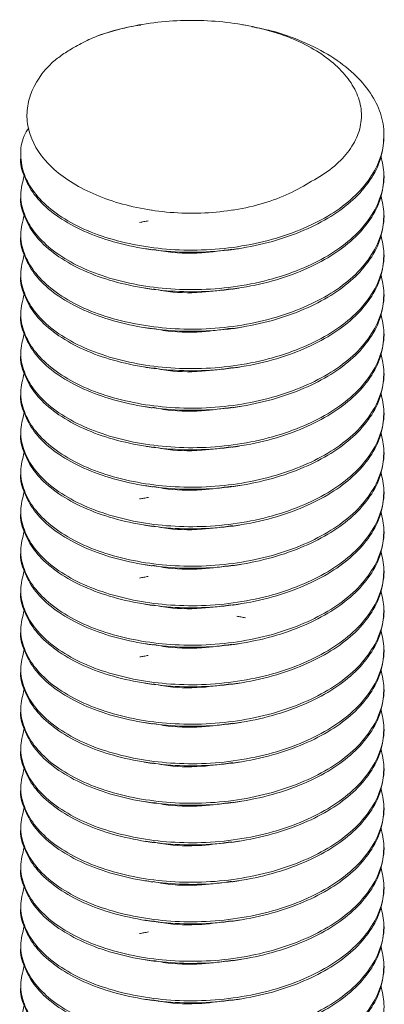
# Model space of a CAD drawing. Header units: millimetres. Extents: x 0 to 420, y 0 to 297.
# Tile 13 of 14: x 211.31 to 217.33, y 164.59 to 180.87. Entities that reach past the tile are written whole.
import ezdxf

# ---------------------------------------------------------------- set-up
doc = ezdxf.new("R2010")
doc.units = ezdxf.units.MM

msp = doc.modelspace()

# ---------------------------------------------------------------- linework, layer by layer
at = {"color": 7, "linetype": 'Continuous', "lineweight": 15}
for p, q in [((213.32, 180.794), (213.307, 180.792)), ((215.034, 180.785), (214.99, 180.792)), ((217.327, 178.93), (217.327, 178.964)), ((211.327, 178.638), (211.327, 178.603)), ((217.327, 178.276), (217.327, 178.311)), ((211.327, 177.984), (211.327, 177.95)), ((213.452, 177.731), (213.5, 177.723)), ((214.823, 177.725), (214.847, 177.729)), ((217.327, 177.623), (217.327, 177.658)), ((211.327, 177.331), (211.327, 177.297)), ((217.327, 176.97), (217.327, 177.004)), ((211.327, 176.678), (211.327, 176.643)), ((217.327, 176.317), (217.327, 176.351)), ((211.327, 176.025), (211.327, 175.99)), ((217.327, 175.663), (217.327, 175.698)), ((211.327, 175.371), (211.327, 175.337)), ((217.327, 175.01), (217.327, 175.045)), ((211.327, 174.718), (211.327, 174.684)), ((217.327, 174.357), (217.327, 174.392)), ((211.327, 174.065), (211.327, 174.03)), ((217.327, 173.704), (217.327, 173.738)), ((211.327, 173.412), (211.327, 173.377)), ((217.327, 173.051), (217.327, 173.085)), ((211.327, 172.758), (211.327, 172.724)), ((217.327, 172.397), (217.327, 172.432)), ((211.327, 172.105), (211.327, 172.071)), ((217.327, 171.744), (217.327, 171.779)), ((211.327, 171.452), (211.327, 171.417)), ((217.327, 171.091), (217.327, 171.125)), ((211.327, 170.799), (211.327, 170.764)), ((217.327, 170.438), (217.327, 170.472)), ((211.327, 170.146), (211.327, 170.111)), ((217.327, 169.784), (217.327, 169.819)), ((211.327, 169.492), (211.327, 169.458)), ((217.327, 169.131), (217.327, 169.166)), ((211.327, 168.839), (211.327, 168.805)), ((217.327, 168.478), (217.327, 168.512)), ((211.327, 168.186), (211.327, 168.151)), ((217.327, 167.825), (217.327, 167.859)), ((211.327, 167.533), (211.327, 167.498)), ((217.327, 167.171), (217.327, 167.206)), ((211.327, 166.879), (211.327, 166.845)), ((217.327, 166.518), (217.327, 166.553)), ((211.327, 166.226), (211.327, 166.192)), ((217.327, 165.865), (217.327, 165.9)), ((211.327, 165.573), (211.327, 165.538)), ((217.327, 165.212), (217.327, 165.246)), ((211.327, 164.92), (211.327, 164.885))]:
    msp.add_line(p, q, dxfattribs=at)
for points, knots in [([(212.586, 180.602), (212.876, 180.708), (213.191, 180.782), (213.861, 180.867), (214.201, 180.874), (214.71, 180.835), (214.876, 180.814), (215.198, 180.754), (215.357, 180.716), (215.658, 180.623), (215.799, 180.569), (216.064, 180.446), (216.187, 180.377), (216.409, 180.227), (216.507, 180.147), (216.676, 179.977), (216.748, 179.886), (216.861, 179.701), (216.902, 179.606), (216.952, 179.411), (216.96, 179.311), (216.943, 179.116), (216.917, 179.019), (216.832, 178.827), (216.773, 178.734), (216.626, 178.558), (216.537, 178.473), (216.329, 178.316), (216.213, 178.243), (216.084, 178.178)], [0, 0, 0, 0, 0.125, 0.125, 0.25, 0.25, 0.3125, 0.3125, 0.375, 0.375, 0.4375, 0.4375, 0.5, 0.5, 0.5625, 0.5625, 0.625, 0.625, 0.6875, 0.6875, 0.75, 0.75, 0.8125, 0.8125, 0.875, 0.875, 0.9375, 0.9375, 1, 1, 1, 1]), ([(215.142, 180.757), (215.251, 180.736), (215.549, 180.68), (215.997, 180.517), (216.463, 180.278), (216.842, 179.988), (217.118, 179.667), (217.287, 179.326), (217.347, 178.97), (217.29, 178.605), (217.115, 178.251), (216.833, 177.929), (216.462, 177.649), (216.011, 177.416), (215.489, 177.232), (214.913, 177.11), (214.319, 177.055), (213.735, 177.07), (213.177, 177.149), (212.656, 177.288), (212.192, 177.485), (211.812, 177.732), (211.537, 178.012), (211.366, 178.316), (211.312, 178.632), (211.341, 178.894), (211.431, 179.04), (211.458, 179.083)], [0, 0, 0, 0, 0.023854, 0.065491, 0.107964, 0.150437, 0.192075, 0.232358, 0.273545, 0.315829, 0.358397, 0.400402, 0.441062, 0.481722, 0.523726, 0.566294, 0.608579, 0.649766, 0.690049, 0.731686, 0.77416, 0.816633, 0.85827, 0.898553, 0.93974, 0.982025, 1, 1, 1, 1]), ([(212.586, 180.602), (212.758, 180.662), (212.986, 180.741), (213.247, 180.775), (213.31, 180.784)], [0, 0, 0, 0, 0.758297, 1, 1, 1, 1]), ([(212.585, 180.602), (212.541, 180.583), (212.452, 180.546), (212.326, 180.483), (212.178, 180.402), (212.015, 180.301), (211.907, 180.215), (211.853, 180.172)], [0, 0, 0, 0, 0.157103, 0.315012, 0.474206, 0.738319, 1, 1, 1, 1]), ([(216.084, 178.178), (215.971, 178.104), (215.847, 178.037), (215.577, 177.918), (215.431, 177.866), (215.127, 177.781), (214.969, 177.747), (214.639, 177.698), (214.471, 177.683), (214.134, 177.671), (213.964, 177.675), (213.627, 177.703), (213.463, 177.726), (213.143, 177.789), (212.986, 177.83), (212.692, 177.925), (212.553, 177.981), (212.293, 178.107), (212.172, 178.177), (211.958, 178.327), (211.864, 178.408), (211.617, 178.666), (211.511, 178.852), (211.436, 179.144), (211.426, 179.242), (211.435, 179.436), (211.454, 179.534), (211.555, 179.822), (211.677, 180.003), (211.853, 180.172)], [0, 0, 0, 0, 0.0625, 0.0625, 0.125, 0.125, 0.1875, 0.1875, 0.25, 0.25, 0.3125, 0.3125, 0.375, 0.375, 0.4375, 0.4375, 0.5, 0.5, 0.5625, 0.5625, 0.625, 0.625, 0.75, 0.75, 0.8125, 0.8125, 0.875, 0.875, 1, 1, 1, 1]), ([(217.326, 178.93), (217.316, 178.81), (217.294, 178.568), (217.114, 178.217), (216.834, 177.894), (216.462, 177.615), (216.011, 177.381), (215.489, 177.198), (214.913, 177.075), (214.319, 177.021), (213.735, 177.035), (213.177, 177.115), (212.656, 177.253), (212.192, 177.451), (211.813, 177.697), (211.534, 177.978), (211.376, 178.281), (211.309, 178.494), (211.328, 178.601), (211.329, 178.603)], [0, 0, 0, 0, 0.062023, 0.125921, 0.188973, 0.250005, 0.311038, 0.37409, 0.437987, 0.501458, 0.563283, 0.62375, 0.68625, 0.750005, 0.81376, 0.87626, 0.936727, 0.998552, 1, 1, 1, 1]), ([(217.277, 178.618), (217.3, 178.519), (217.351, 178.298), (217.288, 177.952), (217.116, 177.598), (216.833, 177.275), (216.462, 176.996), (216.011, 176.763), (215.489, 176.579), (214.913, 176.456), (214.319, 176.402), (213.735, 176.417), (213.177, 176.496), (212.656, 176.635), (212.192, 176.832), (211.812, 177.079), (211.536, 177.359), (211.369, 177.663), (211.303, 177.98), (211.357, 178.19), (211.384, 178.296)], [0, 0, 0, 0, 0.046777, 0.103697, 0.160998, 0.217541, 0.272273, 0.327006, 0.383549, 0.44085, 0.49777, 0.553212, 0.607437, 0.663486, 0.72066, 0.777833, 0.833882, 0.888107, 0.943549, 1, 1, 1, 1]), ([(217.326, 178.276), (217.316, 178.157), (217.294, 177.915), (217.114, 177.563), (216.834, 177.241), (216.462, 176.962), (216.011, 176.728), (215.489, 176.545), (214.913, 176.422), (214.319, 176.368), (213.735, 176.382), (213.177, 176.461), (212.656, 176.6), (212.192, 176.798), (211.813, 177.044), (211.534, 177.324), (211.376, 177.628), (211.309, 177.84), (211.328, 177.947), (211.329, 177.95)], [0, 0, 0, 0, 0.062023, 0.125921, 0.188973, 0.250005, 0.311038, 0.37409, 0.437987, 0.501458, 0.563283, 0.62375, 0.68625, 0.750005, 0.81376, 0.87626, 0.936727, 0.998552, 1, 1, 1, 1]), ([(217.277, 177.965), (217.3, 177.865), (217.351, 177.645), (217.288, 177.298), (217.116, 176.945), (216.833, 176.622), (216.462, 176.343), (216.011, 176.11), (215.489, 175.926), (214.913, 175.803), (214.319, 175.749), (213.735, 175.763), (213.177, 175.843), (212.656, 175.981), (212.192, 176.179), (211.812, 176.425), (211.536, 176.706), (211.369, 177.01), (211.303, 177.326), (211.357, 177.537), (211.384, 177.643)], [0, 0, 0, 0, 0.046777, 0.103697, 0.160998, 0.217541, 0.272273, 0.327006, 0.383549, 0.44085, 0.49777, 0.553212, 0.607437, 0.663486, 0.72066, 0.777833, 0.833882, 0.888107, 0.943549, 1, 1, 1, 1]), ([(217.326, 177.623), (217.316, 177.504), (217.294, 177.261), (217.114, 176.91), (216.834, 176.588), (216.462, 176.308), (216.011, 176.075), (215.489, 175.891), (214.913, 175.769), (214.319, 175.714), (213.735, 175.729), (213.177, 175.808), (212.656, 175.947), (212.192, 176.144), (211.813, 176.391), (211.534, 176.671), (211.376, 176.975), (211.309, 177.187), (211.328, 177.294), (211.329, 177.296)], [0, 0, 0, 0, 0.062023, 0.125921, 0.188973, 0.250005, 0.311038, 0.37409, 0.437987, 0.501458, 0.563283, 0.62375, 0.68625, 0.750005, 0.81376, 0.87626, 0.936727, 0.998552, 1, 1, 1, 1]), ([(213.433, 177.548), (213.409, 177.543), (213.359, 177.535), (213.314, 177.527), (213.291, 177.523)], [0, 0, 0, 0, 0.499896, 1, 1, 1, 1]), ([(217.277, 177.311), (217.3, 177.212), (217.351, 176.992), (217.288, 176.645), (217.116, 176.291), (216.833, 175.969), (216.462, 175.69), (216.011, 175.456), (215.489, 175.273), (214.913, 175.15), (214.319, 175.096), (213.735, 175.11), (213.177, 175.19), (212.656, 175.328), (212.192, 175.526), (211.812, 175.772), (211.536, 176.052), (211.369, 176.356), (211.303, 176.673), (211.357, 176.883), (211.384, 176.99)], [0, 0, 0, 0, 0.0467771, 0.1036968, 0.160998, 0.2175411, 0.2722735, 0.3270059, 0.3835489, 0.4408502, 0.4977698, 0.5532124, 0.6074375, 0.6634861, 0.7206596, 0.7778331, 0.8338817, 0.8881067, 0.9435493, 1, 1, 1, 1]), ([(217.326, 176.97), (217.316, 176.851), (217.294, 176.608), (217.114, 176.257), (216.834, 175.934), (216.462, 175.655), (216.011, 175.422), (215.489, 175.238), (214.913, 175.115), (214.319, 175.061), (213.735, 175.076), (213.177, 175.155), (212.656, 175.294), (212.192, 175.491), (211.813, 175.738), (211.534, 176.018), (211.376, 176.322), (211.309, 176.534), (211.328, 176.641), (211.329, 176.643)], [0, 0, 0, 0, 0.062023, 0.125921, 0.188973, 0.250005, 0.311038, 0.37409, 0.437987, 0.501458, 0.563283, 0.62375, 0.68625, 0.750005, 0.81376, 0.87626, 0.936727, 0.998552, 1, 1, 1, 1]), ([(213.388, 177.088), (213.407, 177.085), (213.449, 177.078), (213.489, 177.072), (213.511, 177.068)], [0, 0, 0, 0, 0.450234, 1, 1, 1, 1]), ([(214.813, 177.08), (214.648, 177.056), (214.274, 177.003), (213.823, 177.013), (213.573, 177.065), (213.518, 177.076)], [0, 0, 0, 0, 0.380334, 0.863906, 1, 1, 1, 1]), ([(214.814, 177.071), (214.834, 177.074), (214.875, 177.081), (214.917, 177.087), (214.938, 177.091)], [0, 0, 0, 0, 0.499974, 1, 1, 1, 1]), ([(217.277, 176.658), (217.3, 176.559), (217.351, 176.339), (217.288, 175.992), (217.116, 175.638), (216.833, 175.316), (216.462, 175.036), (216.011, 174.803), (215.489, 174.619), (214.913, 174.497), (214.319, 174.442), (213.735, 174.457), (213.177, 174.536), (212.656, 174.675), (212.192, 174.872), (211.812, 175.119), (211.536, 175.399), (211.369, 175.703), (211.303, 176.02), (211.357, 176.23), (211.384, 176.336)], [0, 0, 0, 0, 0.046777, 0.103697, 0.160998, 0.217541, 0.272273, 0.327006, 0.383549, 0.44085, 0.49777, 0.553212, 0.607437, 0.663486, 0.72066, 0.777833, 0.833882, 0.888107, 0.943549, 1, 1, 1, 1]), ([(217.326, 176.317), (217.316, 176.197), (217.294, 175.955), (217.114, 175.604), (216.834, 175.281), (216.462, 175.002), (216.011, 174.769), (215.489, 174.585), (214.913, 174.462), (214.319, 174.408), (213.735, 174.422), (213.177, 174.502), (212.656, 174.64), (212.192, 174.838), (211.813, 175.084), (211.534, 175.365), (211.376, 175.668), (211.309, 175.881), (211.328, 175.988), (211.329, 175.99)], [0, 0, 0, 0, 0.062023, 0.125921, 0.188973, 0.250005, 0.311038, 0.37409, 0.437987, 0.501458, 0.563283, 0.62375, 0.68625, 0.750005, 0.81376, 0.87626, 0.936727, 0.998552, 1, 1, 1, 1]), ([(213.376, 176.437), (213.398, 176.433), (213.442, 176.426), (213.488, 176.419), (213.511, 176.415)], [0, 0, 0, 0, 0.500061, 1, 1, 1, 1]), ([(214.812, 176.427), (214.648, 176.403), (214.274, 176.349), (213.823, 176.36), (213.573, 176.412), (213.518, 176.423)], [0, 0, 0, 0, 0.380022, 0.863767, 1, 1, 1, 1]), ([(214.814, 176.417), (214.835, 176.421), (214.879, 176.428), (214.925, 176.435), (214.948, 176.439)], [0, 0, 0, 0, 0.499943, 1, 1, 1, 1]), ([(217.277, 176.005), (217.3, 175.906), (217.351, 175.686), (217.288, 175.339), (217.116, 174.985), (216.833, 174.662), (216.462, 174.383), (216.011, 174.15), (215.489, 173.966), (214.913, 173.843), (214.319, 173.789), (213.735, 173.804), (213.177, 173.883), (212.656, 174.022), (212.192, 174.219), (211.812, 174.466), (211.536, 174.746), (211.369, 175.05), (211.303, 175.367), (211.357, 175.577), (211.384, 175.683)], [0, 0, 0, 0, 0.0467771, 0.1036968, 0.160998, 0.2175411, 0.2722735, 0.3270059, 0.3835489, 0.4408502, 0.4977698, 0.5532124, 0.6074375, 0.6634861, 0.7206596, 0.7778331, 0.8338817, 0.8881067, 0.9435493, 1, 1, 1, 1]), ([(213.369, 175.784), (213.391, 175.781), (213.434, 175.774), (213.48, 175.767), (213.504, 175.763)], [0, 0, 0, 0, 0.500069, 1, 1, 1, 1]), ([(214.824, 175.775), (214.656, 175.751), (214.278, 175.696), (213.82, 175.707), (213.568, 175.759), (213.511, 175.771)], [0, 0, 0, 0, 0.38299, 0.859694, 1, 1, 1, 1]), ([(214.825, 175.766), (214.846, 175.769), (214.889, 175.776), (214.935, 175.784), (214.958, 175.788)], [0, 0, 0, 0, 0.499955, 1, 1, 1, 1]), ([(217.326, 175.664), (217.316, 175.544), (217.294, 175.302), (217.114, 174.95), (216.834, 174.628), (216.462, 174.349), (216.011, 174.115), (215.489, 173.932), (214.913, 173.809), (214.319, 173.755), (213.735, 173.769), (213.177, 173.849), (212.656, 173.987), (212.192, 174.185), (211.813, 174.431), (211.534, 174.712), (211.376, 175.015), (211.309, 175.227), (211.328, 175.334), (211.329, 175.337)], [0, 0, 0, 0, 0.062023, 0.125921, 0.188973, 0.250005, 0.311038, 0.37409, 0.437987, 0.501458, 0.563283, 0.62375, 0.68625, 0.750005, 0.81376, 0.87626, 0.936727, 0.998552, 1, 1, 1, 1]), ([(217.277, 175.352), (217.3, 175.252), (217.351, 175.032), (217.288, 174.685), (217.116, 174.332), (216.833, 174.009), (216.462, 173.73), (216.011, 173.497), (215.489, 173.313), (214.913, 173.19), (214.319, 173.136), (213.735, 173.15), (213.177, 173.23), (212.656, 173.368), (212.192, 173.566), (211.812, 173.813), (211.536, 174.093), (211.369, 174.397), (211.303, 174.713), (211.357, 174.924), (211.384, 175.03)], [0, 0, 0, 0, 0.0467771, 0.1036968, 0.160998, 0.2175411, 0.2722735, 0.3270059, 0.3835489, 0.4408502, 0.4977698, 0.5532124, 0.6074375, 0.6634861, 0.7206596, 0.7778331, 0.8338817, 0.8881067, 0.9435493, 1, 1, 1, 1]), ([(213.367, 175.132), (213.388, 175.128), (213.431, 175.121), (213.476, 175.114), (213.499, 175.11)], [0, 0, 0, 0, 0.50008, 1, 1, 1, 1]), ([(214.826, 175.122), (214.657, 175.098), (214.279, 175.043), (213.819, 175.054), (213.565, 175.107), (213.507, 175.119)], [0, 0, 0, 0, 0.382871, 0.857072, 1, 1, 1, 1]), ([(214.827, 175.113), (214.849, 175.117), (214.891, 175.123), (214.936, 175.131), (214.958, 175.134)], [0, 0, 0, 0, 0.499963, 1, 1, 1, 1]), ([(217.326, 175.01), (217.316, 174.891), (217.294, 174.648), (217.114, 174.297), (216.834, 173.975), (216.462, 173.696), (216.011, 173.462), (215.489, 173.278), (214.913, 173.156), (214.319, 173.101), (213.735, 173.116), (213.177, 173.195), (212.656, 173.334), (212.192, 173.532), (211.813, 173.778), (211.534, 174.058), (211.376, 174.362), (211.309, 174.574), (211.328, 174.681), (211.329, 174.684)], [0, 0, 0, 0, 0.062023, 0.125921, 0.188973, 0.250005, 0.311038, 0.37409, 0.437987, 0.501458, 0.563283, 0.62375, 0.68625, 0.750005, 0.81376, 0.87626, 0.936727, 0.998552, 1, 1, 1, 1]), ([(217.277, 174.698), (217.3, 174.599), (217.351, 174.379), (217.288, 174.032), (217.116, 173.679), (216.833, 173.356), (216.462, 173.077), (216.011, 172.843), (215.489, 172.66), (214.913, 172.537), (214.319, 172.483), (213.735, 172.497), (213.177, 172.577), (212.656, 172.715), (212.192, 172.913), (211.812, 173.159), (211.536, 173.439), (211.369, 173.743), (211.303, 174.06), (211.357, 174.271), (211.384, 174.377)], [0, 0, 0, 0, 0.046777, 0.103697, 0.160998, 0.217541, 0.272273, 0.327006, 0.383549, 0.44085, 0.49777, 0.553212, 0.607437, 0.663486, 0.72066, 0.777833, 0.833882, 0.888107, 0.943549, 1, 1, 1, 1]), ([(213.374, 174.477), (213.394, 174.474), (213.434, 174.468), (213.478, 174.46), (213.5, 174.457)], [0, 0, 0, 0, 0.500104, 1, 1, 1, 1]), ([(214.822, 174.468), (214.654, 174.444), (214.277, 174.39), (213.819, 174.4), (213.566, 174.453), (213.508, 174.466)], [0, 0, 0, 0, 0.381344, 0.85745, 1, 1, 1, 1]), ([(214.823, 174.459), (214.844, 174.463), (214.886, 174.469), (214.929, 174.476), (214.951, 174.48)], [0, 0, 0, 0, 0.499969, 1, 1, 1, 1]), ([(217.326, 174.357), (217.316, 174.238), (217.294, 173.995), (217.114, 173.644), (216.834, 173.321), (216.462, 173.042), (216.011, 172.809), (215.489, 172.625), (214.913, 172.502), (214.319, 172.448), (213.735, 172.463), (213.177, 172.542), (212.656, 172.681), (212.192, 172.878), (211.813, 173.125), (211.534, 173.405), (211.376, 173.709), (211.309, 173.921), (211.328, 174.028), (211.329, 174.03)], [0, 0, 0, 0, 0.062023, 0.125921, 0.188973, 0.250005, 0.311038, 0.37409, 0.437987, 0.501458, 0.563283, 0.62375, 0.68625, 0.750005, 0.81376, 0.87626, 0.936727, 0.998552, 1, 1, 1, 1]), ([(217.277, 174.045), (217.3, 173.946), (217.351, 173.726), (217.288, 173.379), (217.116, 173.025), (216.833, 172.703), (216.462, 172.424), (216.011, 172.19), (215.489, 172.006), (214.913, 171.884), (214.319, 171.83), (213.735, 171.844), (213.177, 171.923), (212.656, 172.062), (212.192, 172.26), (211.812, 172.506), (211.536, 172.786), (211.369, 173.09), (211.303, 173.407), (211.357, 173.617), (211.384, 173.723)], [0, 0, 0, 0, 0.0467771, 0.1036968, 0.160998, 0.2175411, 0.2722735, 0.3270059, 0.3835489, 0.4408502, 0.4977698, 0.5532124, 0.6074375, 0.6634861, 0.7206596, 0.7778331, 0.8338817, 0.8881067, 0.9435493, 1, 1, 1, 1]), ([(213.388, 173.822), (213.407, 173.819), (213.45, 173.812), (213.49, 173.805), (213.511, 173.802)], [0, 0, 0, 0, 0.458891, 1, 1, 1, 1]), ([(214.813, 173.814), (214.648, 173.79), (214.274, 173.737), (213.823, 173.747), (213.573, 173.799), (213.519, 173.81)], [0, 0, 0, 0, 0.380333, 0.864, 1, 1, 1, 1]), ([(214.814, 173.805), (214.834, 173.808), (214.875, 173.814), (214.917, 173.821), (214.938, 173.825)], [0, 0, 0, 0, 0.4999742, 1, 1, 1, 1]), ([(217.326, 173.704), (217.316, 173.584), (217.294, 173.342), (217.114, 172.991), (216.834, 172.668), (216.462, 172.389), (216.011, 172.156), (215.489, 171.972), (214.913, 171.849), (214.319, 171.795), (213.735, 171.81), (213.177, 171.889), (212.656, 172.027), (212.192, 172.225), (211.813, 172.472), (211.534, 172.752), (211.376, 173.055), (211.309, 173.268), (211.328, 173.375), (211.329, 173.377)], [0, 0, 0, 0, 0.062023, 0.125921, 0.188973, 0.250005, 0.311038, 0.37409, 0.437987, 0.501458, 0.563283, 0.62375, 0.68625, 0.750005, 0.81376, 0.87626, 0.936727, 0.998552, 1, 1, 1, 1]), ([(217.277, 173.392), (217.3, 173.293), (217.351, 173.073), (217.288, 172.726), (217.116, 172.372), (216.833, 172.049), (216.462, 171.77), (216.011, 171.537), (215.489, 171.353), (214.913, 171.23), (214.319, 171.176), (213.735, 171.191), (213.177, 171.27), (212.656, 171.409), (212.192, 171.606), (211.812, 171.853), (211.536, 172.133), (211.369, 172.437), (211.303, 172.754), (211.357, 172.964), (211.384, 173.07)], [0, 0, 0, 0, 0.046777, 0.103697, 0.160998, 0.217541, 0.272273, 0.327006, 0.383549, 0.44085, 0.49777, 0.553212, 0.607437, 0.663486, 0.72066, 0.777833, 0.833882, 0.888107, 0.943549, 1, 1, 1, 1]), ([(213.376, 173.17), (213.398, 173.167), (213.442, 173.16), (213.488, 173.152), (213.511, 173.149)], [0, 0, 0, 0, 0.500061, 1, 1, 1, 1]), ([(214.812, 173.161), (214.648, 173.137), (214.274, 173.083), (213.823, 173.093), (213.573, 173.146), (213.518, 173.157)], [0, 0, 0, 0, 0.379732, 0.863652, 1, 1, 1, 1]), ([(214.813, 173.151), (214.835, 173.155), (214.878, 173.162), (214.924, 173.169), (214.947, 173.173)], [0, 0, 0, 0, 0.4999444, 1, 1, 1, 1]), ([(217.326, 173.051), (217.316, 172.931), (217.294, 172.689), (217.114, 172.338), (216.834, 172.015), (216.462, 171.736), (216.011, 171.502), (215.489, 171.319), (214.913, 171.196), (214.319, 171.142), (213.735, 171.156), (213.177, 171.236), (212.656, 171.374), (212.192, 171.572), (211.813, 171.818), (211.534, 172.099), (211.376, 172.402), (211.309, 172.614), (211.328, 172.721), (211.329, 172.724)], [0, 0, 0, 0, 0.062023, 0.125921, 0.188973, 0.250005, 0.311038, 0.37409, 0.437987, 0.501458, 0.563283, 0.62375, 0.68625, 0.750005, 0.81376, 0.87626, 0.936727, 0.998552, 1, 1, 1, 1]), ([(213.435, 172.975), (213.41, 172.971), (213.36, 172.962), (213.313, 172.954), (213.29, 172.95)], [0, 0, 0, 0, 0.499912, 1, 1, 1, 1]), ([(217.277, 172.739), (217.3, 172.639), (217.351, 172.419), (217.288, 172.072), (217.116, 171.719), (216.833, 171.396), (216.462, 171.117), (216.011, 170.884), (215.489, 170.7), (214.913, 170.577), (214.319, 170.523), (213.735, 170.538), (213.177, 170.617), (212.656, 170.756), (212.192, 170.953), (211.812, 171.2), (211.536, 171.48), (211.369, 171.784), (211.303, 172.1), (211.357, 172.311), (211.384, 172.417)], [0, 0, 0, 0, 0.046777, 0.103697, 0.160998, 0.217541, 0.272273, 0.327006, 0.383549, 0.44085, 0.49777, 0.553212, 0.607437, 0.663486, 0.72066, 0.777833, 0.833882, 0.888107, 0.943549, 1, 1, 1, 1]), ([(213.369, 172.518), (213.391, 172.515), (213.434, 172.508), (213.48, 172.5), (213.504, 172.497)], [0, 0, 0, 0, 0.50007, 1, 1, 1, 1]), ([(214.824, 172.509), (214.656, 172.485), (214.278, 172.43), (213.82, 172.441), (213.568, 172.493), (213.511, 172.505)], [0, 0, 0, 0, 0.382998, 0.859663, 1, 1, 1, 1]), ([(214.825, 172.5), (214.846, 172.503), (214.89, 172.51), (214.935, 172.518), (214.958, 172.521)], [0, 0, 0, 0, 0.4999551, 1, 1, 1, 1]), ([(217.326, 172.397), (217.316, 172.278), (217.294, 172.035), (217.114, 171.684), (216.834, 171.362), (216.462, 171.083), (216.011, 170.849), (215.489, 170.665), (214.913, 170.543), (214.319, 170.489), (213.735, 170.503), (213.177, 170.582), (212.656, 170.721), (212.192, 170.919), (211.813, 171.165), (211.534, 171.445), (211.376, 171.749), (211.309, 171.961), (211.328, 172.068), (211.329, 172.071)], [0, 0, 0, 0, 0.062023, 0.125921, 0.188973, 0.250005, 0.311038, 0.37409, 0.437987, 0.501458, 0.563283, 0.62375, 0.68625, 0.750005, 0.81376, 0.87626, 0.936727, 0.998552, 1, 1, 1, 1]), ([(217.277, 172.086), (217.3, 171.986), (217.351, 171.766), (217.288, 171.419), (217.116, 171.066), (216.833, 170.743), (216.462, 170.464), (216.011, 170.23), (215.489, 170.047), (214.913, 169.924), (214.319, 169.87), (213.735, 169.884), (213.177, 169.964), (212.656, 170.102), (212.192, 170.3), (211.812, 170.546), (211.536, 170.827), (211.369, 171.13), (211.303, 171.447), (211.357, 171.658), (211.384, 171.764)], [0, 0, 0, 0, 0.046777, 0.103697, 0.160998, 0.217541, 0.272273, 0.327006, 0.383549, 0.44085, 0.49777, 0.553212, 0.607437, 0.663486, 0.72066, 0.777833, 0.833882, 0.888107, 0.943549, 1, 1, 1, 1]), ([(213.367, 171.865), (213.388, 171.862), (213.431, 171.855), (213.476, 171.848), (213.499, 171.844)], [0, 0, 0, 0, 0.500081, 1, 1, 1, 1]), ([(214.826, 171.856), (214.657, 171.831), (214.279, 171.777), (213.819, 171.787), (213.565, 171.841), (213.507, 171.853)], [0, 0, 0, 0, 0.382861, 0.857057, 1, 1, 1, 1]), ([(214.827, 171.847), (214.849, 171.85), (214.891, 171.857), (214.936, 171.865), (214.958, 171.868)], [0, 0, 0, 0, 0.499963, 1, 1, 1, 1]), ([(217.326, 171.744), (217.316, 171.625), (217.294, 171.382), (217.114, 171.031), (216.834, 170.708), (216.462, 170.429), (216.011, 170.196), (215.489, 170.012), (214.913, 169.889), (214.319, 169.835), (213.735, 169.85), (213.177, 169.929), (212.656, 170.068), (212.192, 170.265), (211.813, 170.512), (211.534, 170.792), (211.376, 171.096), (211.309, 171.308), (211.328, 171.415), (211.329, 171.417)], [0, 0, 0, 0, 0.062023, 0.125921, 0.188973, 0.250005, 0.311038, 0.37409, 0.437987, 0.501458, 0.563283, 0.62375, 0.68625, 0.750005, 0.81376, 0.87626, 0.936727, 0.998552, 1, 1, 1, 1]), ([(213.434, 171.669), (213.409, 171.664), (213.359, 171.655), (213.313, 171.647), (213.29, 171.643)], [0, 0, 0, 0, 0.499903, 1, 1, 1, 1]), ([(217.277, 171.432), (217.3, 171.333), (217.351, 171.113), (217.288, 170.766), (217.116, 170.412), (216.833, 170.09), (216.462, 169.811), (216.011, 169.577), (215.489, 169.393), (214.913, 169.271), (214.319, 169.217), (213.735, 169.231), (213.177, 169.31), (212.656, 169.449), (212.192, 169.647), (211.812, 169.893), (211.536, 170.173), (211.369, 170.477), (211.303, 170.794), (211.357, 171.004), (211.384, 171.111)], [0, 0, 0, 0, 0.0467771, 0.1036968, 0.160998, 0.2175411, 0.2722735, 0.3270059, 0.3835489, 0.4408502, 0.4977698, 0.5532124, 0.6074375, 0.6634861, 0.7206596, 0.7778331, 0.8338817, 0.8881067, 0.9435493, 1, 1, 1, 1]), ([(213.374, 171.211), (213.394, 171.208), (213.434, 171.201), (213.478, 171.194), (213.501, 171.191)], [0, 0, 0, 0, 0.5001039, 1, 1, 1, 1]), ([(214.822, 171.202), (214.654, 171.178), (214.277, 171.124), (213.819, 171.134), (213.566, 171.187), (213.508, 171.199)], [0, 0, 0, 0, 0.381331, 0.857473, 1, 1, 1, 1]), ([(214.823, 171.193), (214.844, 171.196), (214.885, 171.203), (214.929, 171.21), (214.951, 171.214)], [0, 0, 0, 0, 0.499969, 1, 1, 1, 1]), ([(217.326, 171.091), (217.316, 170.971), (217.294, 170.729), (217.114, 170.378), (216.834, 170.055), (216.462, 169.776), (216.011, 169.543), (215.489, 169.359), (214.913, 169.236), (214.319, 169.182), (213.735, 169.197), (213.177, 169.276), (212.656, 169.415), (212.192, 169.612), (211.813, 169.859), (211.534, 170.139), (211.376, 170.443), (211.309, 170.655), (211.328, 170.762), (211.329, 170.764)], [0, 0, 0, 0, 0.062023, 0.125921, 0.188973, 0.250005, 0.311038, 0.37409, 0.437987, 0.501458, 0.563283, 0.62375, 0.68625, 0.750005, 0.81376, 0.87626, 0.936727, 0.998552, 1, 1, 1, 1]), ([(215.038, 170.986), (215.013, 170.99), (214.964, 170.998), (214.917, 171.007), (214.894, 171.011)], [0, 0, 0, 0, 0.500034, 1, 1, 1, 1]), ([(217.277, 170.779), (217.3, 170.68), (217.351, 170.46), (217.288, 170.113), (217.116, 169.759), (216.833, 169.436), (216.462, 169.157), (216.011, 168.924), (215.489, 168.74), (214.913, 168.618), (214.319, 168.563), (213.735, 168.578), (213.177, 168.657), (212.656, 168.796), (212.192, 168.993), (211.812, 169.24), (211.536, 169.52), (211.369, 169.824), (211.303, 170.141), (211.357, 170.351), (211.384, 170.457)], [0, 0, 0, 0, 0.046777, 0.103697, 0.160998, 0.217541, 0.272273, 0.327006, 0.383549, 0.44085, 0.49777, 0.553212, 0.607437, 0.663486, 0.72066, 0.777833, 0.833882, 0.888107, 0.943549, 1, 1, 1, 1]), ([(213.388, 170.556), (213.408, 170.552), (213.45, 170.546), (213.49, 170.539), (213.511, 170.536)], [0, 0, 0, 0, 0.467428, 1, 1, 1, 1]), ([(214.813, 170.548), (214.648, 170.524), (214.274, 170.47), (213.823, 170.481), (213.573, 170.533), (213.519, 170.544)], [0, 0, 0, 0, 0.380333, 0.864095, 1, 1, 1, 1]), ([(214.814, 170.538), (214.834, 170.542), (214.875, 170.548), (214.917, 170.555), (214.938, 170.558)], [0, 0, 0, 0, 0.499974, 1, 1, 1, 1]), ([(217.326, 170.438), (217.316, 170.318), (217.294, 170.076), (217.114, 169.725), (216.834, 169.402), (216.462, 169.123), (216.011, 168.889), (215.489, 168.706), (214.913, 168.583), (214.319, 168.529), (213.735, 168.543), (213.177, 168.623), (212.656, 168.761), (212.192, 168.959), (211.813, 169.205), (211.534, 169.486), (211.376, 169.789), (211.309, 170.002), (211.328, 170.108), (211.329, 170.111)], [0, 0, 0, 0, 0.062023, 0.125921, 0.188973, 0.250005, 0.311038, 0.37409, 0.437987, 0.501458, 0.563283, 0.62375, 0.68625, 0.750005, 0.81376, 0.87626, 0.936727, 0.998552, 1, 1, 1, 1]), ([(213.433, 170.362), (213.409, 170.358), (213.36, 170.349), (213.314, 170.341), (213.292, 170.337)], [0, 0, 0, 0, 0.499895, 1, 1, 1, 1]), ([(217.277, 170.126), (217.3, 170.027), (217.351, 169.806), (217.288, 169.46), (217.116, 169.106), (216.833, 168.783), (216.462, 168.504), (216.011, 168.271), (215.489, 168.087), (214.913, 167.964), (214.319, 167.91), (213.735, 167.925), (213.177, 168.004), (212.656, 168.143), (212.192, 168.34), (211.812, 168.587), (211.536, 168.867), (211.369, 169.171), (211.303, 169.488), (211.357, 169.698), (211.384, 169.804)], [0, 0, 0, 0, 0.0467771, 0.1036968, 0.160998, 0.2175411, 0.2722735, 0.3270059, 0.3835489, 0.4408502, 0.4977698, 0.5532124, 0.6074375, 0.6634861, 0.7206596, 0.7778331, 0.8338817, 0.8881067, 0.9435493, 1, 1, 1, 1]), ([(213.376, 169.904), (213.398, 169.901), (213.441, 169.894), (213.488, 169.886), (213.511, 169.882)], [0, 0, 0, 0, 0.5000615, 1, 1, 1, 1]), ([(214.813, 169.895), (214.648, 169.871), (214.274, 169.817), (213.823, 169.827), (213.573, 169.88), (213.518, 169.891)], [0, 0, 0, 0, 0.380098, 0.863682, 1, 1, 1, 1]), ([(214.814, 169.885), (214.836, 169.889), (214.879, 169.896), (214.925, 169.903), (214.948, 169.907)], [0, 0, 0, 0, 0.499944, 1, 1, 1, 1]), ([(217.326, 169.784), (217.316, 169.665), (217.294, 169.423), (217.114, 169.071), (216.834, 168.749), (216.462, 168.47), (216.011, 168.236), (215.489, 168.053), (214.913, 167.93), (214.319, 167.876), (213.735, 167.89), (213.177, 167.969), (212.656, 168.108), (212.192, 168.306), (211.813, 168.552), (211.534, 168.832), (211.376, 169.136), (211.309, 169.348), (211.328, 169.455), (211.329, 169.458)], [0, 0, 0, 0, 0.062023, 0.125921, 0.188973, 0.250005, 0.311038, 0.37409, 0.437987, 0.501458, 0.563283, 0.62375, 0.68625, 0.750005, 0.81376, 0.87626, 0.936727, 0.998552, 1, 1, 1, 1]), ([(217.277, 169.473), (217.3, 169.373), (217.351, 169.153), (217.288, 168.806), (217.116, 168.453), (216.833, 168.13), (216.462, 167.851), (216.011, 167.617), (215.489, 167.434), (214.913, 167.311), (214.319, 167.257), (213.735, 167.271), (213.177, 167.351), (212.656, 167.489), (212.192, 167.687), (211.812, 167.933), (211.536, 168.214), (211.369, 168.518), (211.303, 168.834), (211.357, 169.045), (211.384, 169.151)], [0, 0, 0, 0, 0.046777, 0.103697, 0.160998, 0.217541, 0.272273, 0.327006, 0.383549, 0.44085, 0.49777, 0.553212, 0.607437, 0.663486, 0.72066, 0.777833, 0.833882, 0.888107, 0.943549, 1, 1, 1, 1]), ([(213.369, 169.252), (213.391, 169.249), (213.434, 169.242), (213.48, 169.234), (213.503, 169.23)], [0, 0, 0, 0, 0.50007, 1, 1, 1, 1]), ([(214.824, 169.243), (214.656, 169.218), (214.278, 169.164), (213.82, 169.174), (213.568, 169.227), (213.511, 169.239)], [0, 0, 0, 0, 0.383006, 0.859632, 1, 1, 1, 1]), ([(214.825, 169.234), (214.846, 169.237), (214.89, 169.244), (214.935, 169.252), (214.958, 169.255)], [0, 0, 0, 0, 0.499955, 1, 1, 1, 1]), ([(217.326, 169.131), (217.316, 169.012), (217.294, 168.769), (217.114, 168.418), (216.834, 168.096), (216.462, 167.816), (216.011, 167.583), (215.489, 167.399), (214.913, 167.277), (214.319, 167.222), (213.735, 167.237), (213.177, 167.316), (212.656, 167.455), (212.192, 167.652), (211.813, 167.899), (211.534, 168.179), (211.376, 168.483), (211.309, 168.695), (211.328, 168.802), (211.329, 168.804)], [0, 0, 0, 0, 0.062023, 0.125921, 0.188973, 0.250005, 0.311038, 0.37409, 0.437987, 0.501458, 0.563283, 0.62375, 0.68625, 0.750005, 0.81376, 0.87626, 0.936727, 0.998552, 1, 1, 1, 1]), ([(217.277, 168.819), (217.3, 168.72), (217.351, 168.5), (217.288, 168.153), (217.116, 167.799), (216.833, 167.477), (216.462, 167.198), (216.011, 166.964), (215.489, 166.781), (214.913, 166.658), (214.319, 166.604), (213.735, 166.618), (213.177, 166.698), (212.656, 166.836), (212.192, 167.034), (211.812, 167.28), (211.536, 167.56), (211.369, 167.864), (211.303, 168.181), (211.357, 168.391), (211.384, 168.498)], [0, 0, 0, 0, 0.046777, 0.103697, 0.160998, 0.217541, 0.272273, 0.327006, 0.383549, 0.44085, 0.49777, 0.553212, 0.607437, 0.663486, 0.72066, 0.777833, 0.833882, 0.888107, 0.943549, 1, 1, 1, 1]), ([(213.367, 168.599), (213.388, 168.596), (213.431, 168.589), (213.476, 168.582), (213.499, 168.578)], [0, 0, 0, 0, 0.500081, 1, 1, 1, 1]), ([(214.826, 168.59), (214.657, 168.565), (214.279, 168.511), (213.819, 168.521), (213.565, 168.574), (213.507, 168.587)], [0, 0, 0, 0, 0.382851, 0.857042, 1, 1, 1, 1]), ([(214.827, 168.581), (214.849, 168.584), (214.891, 168.591), (214.936, 168.598), (214.958, 168.602)], [0, 0, 0, 0, 0.499963, 1, 1, 1, 1]), ([(217.326, 168.478), (217.316, 168.359), (217.294, 168.116), (217.114, 167.765), (216.834, 167.442), (216.462, 167.163), (216.011, 166.93), (215.489, 166.746), (214.913, 166.623), (214.319, 166.569), (213.735, 166.584), (213.177, 166.663), (212.656, 166.802), (212.192, 166.999), (211.813, 167.246), (211.534, 167.526), (211.376, 167.83), (211.309, 168.042), (211.328, 168.149), (211.329, 168.151)], [0, 0, 0, 0, 0.062023, 0.125921, 0.188973, 0.250005, 0.311038, 0.37409, 0.437987, 0.501458, 0.563283, 0.62375, 0.68625, 0.750005, 0.81376, 0.87626, 0.936727, 0.998552, 1, 1, 1, 1]), ([(217.277, 168.166), (217.3, 168.067), (217.351, 167.847), (217.288, 167.5), (217.116, 167.146), (216.833, 166.824), (216.462, 166.544), (216.011, 166.311), (215.489, 166.127), (214.913, 166.005), (214.319, 165.95), (213.735, 165.965), (213.177, 166.044), (212.656, 166.183), (212.192, 166.38), (211.812, 166.627), (211.536, 166.907), (211.369, 167.211), (211.303, 167.528), (211.357, 167.738), (211.384, 167.844)], [0, 0, 0, 0, 0.0467771, 0.1036968, 0.160998, 0.2175411, 0.2722735, 0.3270059, 0.3835489, 0.4408502, 0.4977698, 0.5532124, 0.6074375, 0.6634861, 0.7206596, 0.7778331, 0.8338817, 0.8881067, 0.9435493, 1, 1, 1, 1]), ([(213.374, 167.945), (213.394, 167.942), (213.434, 167.935), (213.479, 167.928), (213.501, 167.924)], [0, 0, 0, 0, 0.5001041, 1, 1, 1, 1]), ([(214.822, 167.936), (214.654, 167.912), (214.277, 167.857), (213.819, 167.868), (213.566, 167.921), (213.508, 167.933)], [0, 0, 0, 0, 0.381317, 0.857498, 1, 1, 1, 1]), ([(214.823, 167.927), (214.844, 167.93), (214.885, 167.937), (214.929, 167.944), (214.951, 167.948)], [0, 0, 0, 0, 0.49997, 1, 1, 1, 1]), ([(217.326, 167.825), (217.316, 167.705), (217.294, 167.463), (217.114, 167.112), (216.834, 166.789), (216.462, 166.51), (216.011, 166.277), (215.489, 166.093), (214.913, 165.97), (214.319, 165.916), (213.735, 165.93), (213.177, 166.01), (212.656, 166.148), (212.192, 166.346), (211.813, 166.592), (211.534, 166.873), (211.376, 167.176), (211.309, 167.389), (211.328, 167.496), (211.329, 167.498)], [0, 0, 0, 0, 0.062023, 0.125921, 0.188973, 0.250005, 0.311038, 0.37409, 0.437987, 0.501458, 0.563283, 0.62375, 0.68625, 0.750005, 0.81376, 0.87626, 0.936727, 0.998552, 1, 1, 1, 1]), ([(217.277, 167.513), (217.3, 167.414), (217.351, 167.194), (217.288, 166.847), (217.116, 166.493), (216.833, 166.17), (216.462, 165.891), (216.011, 165.658), (215.489, 165.474), (214.913, 165.351), (214.319, 165.297), (213.735, 165.312), (213.177, 165.391), (212.656, 165.53), (212.192, 165.727), (211.812, 165.974), (211.536, 166.254), (211.369, 166.558), (211.303, 166.875), (211.357, 167.085), (211.384, 167.191)], [0, 0, 0, 0, 0.0467771, 0.1036968, 0.160998, 0.2175411, 0.2722735, 0.3270059, 0.3835489, 0.4408502, 0.4977698, 0.5532124, 0.6074375, 0.6634861, 0.7206596, 0.7778331, 0.8338817, 0.8881067, 0.9435493, 1, 1, 1, 1]), ([(213.388, 167.29), (213.408, 167.286), (213.451, 167.279), (213.491, 167.273), (213.512, 167.269)], [0, 0, 0, 0, 0.475847, 1, 1, 1, 1]), ([(214.813, 167.282), (214.648, 167.258), (214.274, 167.204), (213.823, 167.214), (213.573, 167.266), (213.519, 167.278)], [0, 0, 0, 0, 0.3803321, 0.8641887, 1, 1, 1, 1]), ([(214.814, 167.272), (214.834, 167.275), (214.874, 167.282), (214.917, 167.289), (214.938, 167.292)], [0, 0, 0, 0, 0.4999743, 1, 1, 1, 1]), ([(217.326, 167.172), (217.316, 167.052), (217.294, 166.81), (217.114, 166.458), (216.834, 166.136), (216.462, 165.857), (216.011, 165.623), (215.489, 165.44), (214.913, 165.317), (214.319, 165.263), (213.735, 165.277), (213.177, 165.357), (212.656, 165.495), (212.192, 165.693), (211.813, 165.939), (211.534, 166.219), (211.376, 166.523), (211.309, 166.735), (211.328, 166.842), (211.329, 166.845)], [0, 0, 0, 0, 0.062023, 0.125921, 0.188973, 0.250005, 0.311038, 0.37409, 0.437987, 0.501458, 0.563283, 0.62375, 0.68625, 0.750005, 0.81376, 0.87626, 0.936727, 0.998552, 1, 1, 1, 1]), ([(217.277, 166.86), (217.3, 166.76), (217.351, 166.54), (217.288, 166.193), (217.116, 165.84), (216.833, 165.517), (216.462, 165.238), (216.011, 165.005), (215.489, 164.821), (214.913, 164.698), (214.319, 164.644), (213.735, 164.658), (213.177, 164.738), (212.656, 164.876), (212.192, 165.074), (211.812, 165.321), (211.536, 165.601), (211.369, 165.905), (211.303, 166.221), (211.357, 166.432), (211.384, 166.538)], [0, 0, 0, 0, 0.0467771, 0.1036968, 0.160998, 0.2175411, 0.2722735, 0.3270059, 0.3835489, 0.4408502, 0.4977698, 0.5532124, 0.6074375, 0.6634861, 0.7206596, 0.7778331, 0.8338817, 0.8881067, 0.9435493, 1, 1, 1, 1]), ([(213.376, 166.638), (213.398, 166.635), (213.441, 166.628), (213.488, 166.62), (213.511, 166.616)], [0, 0, 0, 0, 0.500062, 1, 1, 1, 1]), ([(214.812, 166.628), (214.648, 166.605), (214.274, 166.551), (213.823, 166.561), (213.573, 166.613), (213.518, 166.625)], [0, 0, 0, 0, 0.379799, 0.863566, 1, 1, 1, 1]), ([(214.813, 166.619), (214.835, 166.622), (214.878, 166.629), (214.924, 166.637), (214.947, 166.641)], [0, 0, 0, 0, 0.499945, 1, 1, 1, 1]), ([(217.326, 166.518), (217.316, 166.399), (217.294, 166.156), (217.114, 165.805), (216.834, 165.483), (216.462, 165.203), (216.011, 164.97), (215.489, 164.786), (214.913, 164.664), (214.319, 164.609), (213.735, 164.624), (213.177, 164.703), (212.656, 164.842), (212.192, 165.039), (211.813, 165.286), (211.534, 165.566), (211.376, 165.87), (211.309, 166.082), (211.328, 166.189), (211.329, 166.192)], [0, 0, 0, 0, 0.062023, 0.125921, 0.188973, 0.250005, 0.311038, 0.37409, 0.437987, 0.501458, 0.563283, 0.62375, 0.68625, 0.750005, 0.81376, 0.87626, 0.936727, 0.998552, 1, 1, 1, 1]), ([(217.277, 166.206), (217.3, 166.107), (217.351, 165.887), (217.288, 165.54), (217.116, 165.187), (216.833, 164.864), (216.462, 164.585), (216.011, 164.351), (215.489, 164.168), (214.913, 164.045), (214.319, 163.991), (213.735, 164.005), (213.177, 164.085), (212.656, 164.223), (212.192, 164.421), (211.812, 164.667), (211.536, 164.947), (211.369, 165.251), (211.303, 165.568), (211.357, 165.779), (211.384, 165.885)], [0, 0, 0, 0, 0.0467771, 0.1036968, 0.160998, 0.2175411, 0.2722735, 0.3270059, 0.3835489, 0.4408502, 0.4977698, 0.5532124, 0.6074375, 0.6634861, 0.7206596, 0.7778331, 0.8338817, 0.8881067, 0.9435493, 1, 1, 1, 1]), ([(213.369, 165.986), (213.391, 165.982), (213.434, 165.976), (213.48, 165.968), (213.503, 165.964)], [0, 0, 0, 0, 0.50007, 1, 1, 1, 1]), ([(214.824, 165.976), (214.656, 165.952), (214.278, 165.898), (213.82, 165.908), (213.568, 165.961), (213.511, 165.973)], [0, 0, 0, 0, 0.383014, 0.859601, 1, 1, 1, 1]), ([(214.825, 165.967), (214.846, 165.971), (214.89, 165.978), (214.935, 165.985), (214.958, 165.989)], [0, 0, 0, 0, 0.499955, 1, 1, 1, 1]), ([(217.326, 165.865), (217.316, 165.746), (217.294, 165.503), (217.114, 165.152), (216.834, 164.829), (216.462, 164.55), (216.011, 164.317), (215.489, 164.133), (214.913, 164.01), (214.319, 163.956), (213.735, 163.971), (213.177, 164.05), (212.656, 164.189), (212.192, 164.386), (211.813, 164.633), (211.534, 164.913), (211.376, 165.217), (211.309, 165.429), (211.328, 165.536), (211.329, 165.538)], [0, 0, 0, 0, 0.062023, 0.125921, 0.188973, 0.250005, 0.311038, 0.37409, 0.437987, 0.501458, 0.563283, 0.62375, 0.68625, 0.750005, 0.81376, 0.87626, 0.936727, 0.998552, 1, 1, 1, 1]), ([(213.435, 165.79), (213.41, 165.785), (213.36, 165.777), (213.313, 165.768), (213.29, 165.764)], [0, 0, 0, 0, 0.499911, 1, 1, 1, 1]), ([(217.277, 165.553), (217.3, 165.454), (217.351, 165.234), (217.288, 164.887), (217.116, 164.533), (216.833, 164.211), (216.462, 163.932), (216.011, 163.698), (215.489, 163.514), (214.913, 163.392), (214.319, 163.337), (213.735, 163.352), (213.177, 163.431), (212.656, 163.57), (212.192, 163.768), (211.812, 164.014), (211.536, 164.294), (211.369, 164.598), (211.303, 164.915), (211.357, 165.125), (211.384, 165.231)], [0, 0, 0, 0, 0.046777, 0.103697, 0.160998, 0.217541, 0.272273, 0.327006, 0.383549, 0.44085, 0.49777, 0.553212, 0.607437, 0.663486, 0.72066, 0.777833, 0.833882, 0.888107, 0.943549, 1, 1, 1, 1]), ([(213.367, 165.333), (213.388, 165.33), (213.431, 165.323), (213.476, 165.315), (213.499, 165.312)], [0, 0, 0, 0, 0.500081, 1, 1, 1, 1]), ([(214.826, 165.324), (214.657, 165.299), (214.279, 165.245), (213.819, 165.255), (213.565, 165.308), (213.507, 165.321)], [0, 0, 0, 0, 0.382841, 0.857028, 1, 1, 1, 1]), ([(214.827, 165.315), (214.848, 165.318), (214.891, 165.325), (214.936, 165.332), (214.958, 165.336)], [0, 0, 0, 0, 0.4999634, 1, 1, 1, 1]), ([(217.326, 165.212), (217.316, 165.092), (217.294, 164.85), (217.114, 164.499), (216.834, 164.176), (216.462, 163.897), (216.011, 163.664), (215.489, 163.48), (214.913, 163.357), (214.319, 163.303), (213.735, 163.317), (213.177, 163.397), (212.656, 163.535), (212.192, 163.733), (211.813, 163.98), (211.534, 164.26), (211.376, 164.563), (211.309, 164.776), (211.328, 164.883), (211.329, 164.885)], [0, 0, 0, 0, 0.062023, 0.125921, 0.188973, 0.250005, 0.311038, 0.37409, 0.437987, 0.501458, 0.563283, 0.62375, 0.68625, 0.750005, 0.81376, 0.87626, 0.936727, 0.998552, 1, 1, 1, 1]), ([(217.277, 164.9), (217.3, 164.801), (217.351, 164.581), (217.288, 164.234), (217.116, 163.88), (216.833, 163.557), (216.462, 163.278), (216.011, 163.045), (215.489, 162.861), (214.913, 162.738), (214.319, 162.684), (213.735, 162.699), (213.177, 162.778), (212.656, 162.917), (212.192, 163.114), (211.812, 163.361), (211.536, 163.641), (211.369, 163.945), (211.303, 164.262), (211.357, 164.472), (211.384, 164.578)], [0, 0, 0, 0, 0.046777, 0.103697, 0.160998, 0.217541, 0.272273, 0.327006, 0.383549, 0.44085, 0.49777, 0.553212, 0.607437, 0.663486, 0.72066, 0.777833, 0.833882, 0.888107, 0.943549, 1, 1, 1, 1]), ([(213.374, 164.679), (213.394, 164.675), (213.435, 164.669), (213.479, 164.662), (213.501, 164.658)], [0, 0, 0, 0, 0.500104, 1, 1, 1, 1]), ([(214.822, 164.67), (214.654, 164.646), (214.277, 164.591), (213.819, 164.602), (213.566, 164.655), (213.508, 164.667)], [0, 0, 0, 0, 0.381304, 0.857522, 1, 1, 1, 1]), ([(214.823, 164.661), (214.844, 164.664), (214.885, 164.671), (214.929, 164.678), (214.951, 164.681)], [0, 0, 0, 0, 0.49997, 1, 1, 1, 1])]:
    msp.add_open_spline(points, degree=3, knots=knots, dxfattribs=at)

doc.saveas('drawing.dxf')
